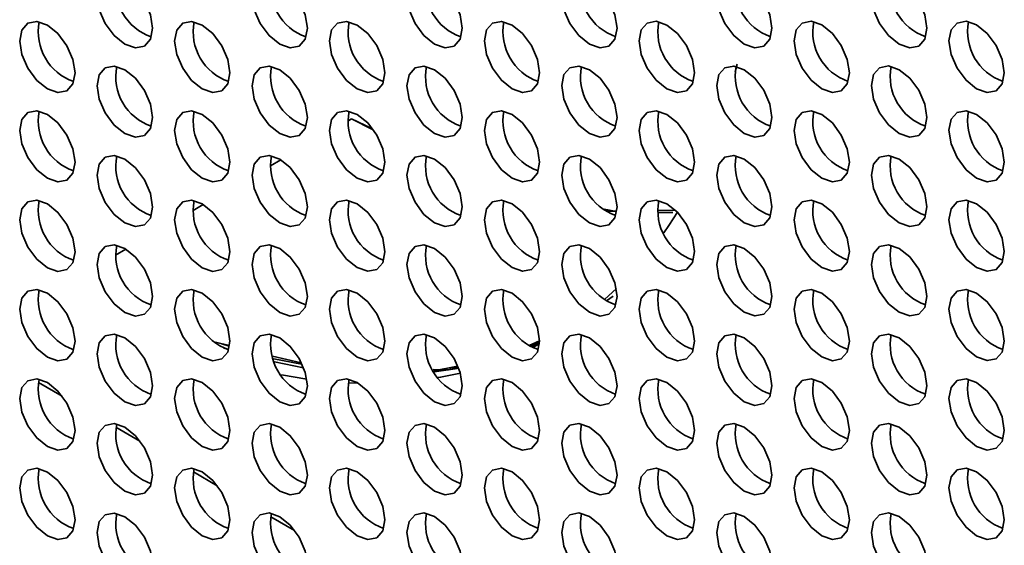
# Model space of a CAD drawing. Header units: millimetres. Extents: x 1 to 1119, y -1 to 863.
# Tile 141 of 211: x 865 to 878, y 671 to 678. Entities that reach past the tile are written whole.
import ezdxf

# ---------------------------------------------------------------- set-up
doc = ezdxf.new("R2010")
doc.units = ezdxf.units.MM

msp = doc.modelspace()

# ---------------------------------------------------------------- linework, layer by layer
at = {"color": 7, "linetype": 'Continuous', "lineweight": 35}
for p, q in [((874.1375, 677.2828), (874.1618, 677.3808)), ((869.1861, 676.653), (869.2316, 676.6792)), ((869.2316, 676.6792), (869.4911, 676.5578)), ((869.2316, 676.6792), (869.5018, 676.5437)), ((868.1961, 676.0815), (868.3279, 676.1575)), ((867.2062, 675.51), (867.3378, 675.586)), ((872.4603, 675.5247), (872.6195, 675.4952)), ((873.1512, 675.509), (873.3573, 675.5113)), ((873.154, 675.4839), (873.3376, 675.4825)), ((866.2162, 674.9385), (866.3477, 675.0144)), ((872.4655, 674.3712), (872.6176, 674.5101)), ((872.4927, 674.3539), (872.5761, 674.4155)), ((867.6699, 673.7811), (867.4938, 673.8237)), ((867.5729, 673.8057), (867.6688, 673.7724)), ((871.503, 673.7821), (871.6369, 673.8404)), ((871.6368, 673.8211), (871.5213, 673.77)), ((871.544, 673.7578), (871.6358, 673.8042)), ((867.6624, 673.7301), (867.6016, 673.7493)), ((868.5878, 673.5591), (868.2228, 673.6474)), ((868.2373, 673.611), (868.5941, 673.5449)), ((868.6202, 673.498), (868.2462, 673.5727)), ((870.2847, 673.46), (870.5858, 673.5185)), ((868.3352, 673.4064), (868.66, 673.354)), ((869.1907, 673.3048), (869.3173, 673.3001))]:
    msp.add_line(p, q, dxfattribs=at)
at = {"color": 8, "linetype": 'Continuous', "lineweight": 35}
for p, q in [((865.2314, 673.3078), (865.5352, 673.1325)), ((866.2214, 672.7363), (866.5251, 672.561)), ((867.2113, 672.1649), (867.5151, 671.9895)), ((868.2013, 671.5934), (868.505, 671.418))]:
    msp.add_line(p, q, dxfattribs=at)
at = {"color": 7, "linetype": 'Continuous', "lineweight": 35, "flags": 128}
for points in [[(866.6874, 677.8398), (866.6605, 678.0116), (866.5838, 678.1883), (866.4691, 678.343), (866.3338, 678.4522), (866.1985, 678.4992), (866.0838, 678.4769), (866.0072, 678.3887), (865.9803, 678.248), (866.0072, 678.0762), (866.0838, 677.8995), (866.1985, 677.7448), (866.3338, 677.6356), (866.4691, 677.5886), (866.5838, 677.6109), (866.6605, 677.6991), (866.6874, 677.8398)], [(868.6673, 677.84), (868.6404, 678.0117), (868.5637, 678.1884), (868.449, 678.3432), (868.3137, 678.4523), (868.1784, 678.4994), (868.0637, 678.4771), (867.9871, 678.3889), (867.9602, 678.2482), (867.9871, 678.0764), (868.0637, 677.8997), (868.1784, 677.745), (868.3137, 677.6358), (868.449, 677.5888), (868.5637, 677.6111), (868.6404, 677.6993), (868.6673, 677.84)], [(870.6472, 677.8402), (870.6203, 678.0119), (870.5436, 678.1886), (870.4289, 678.3433), (870.2936, 678.4525), (870.1583, 678.4996), (870.0436, 678.4773), (869.967, 678.3891), (869.9401, 678.2484), (869.967, 678.0766), (870.0436, 677.8999), (870.1583, 677.7452), (870.2936, 677.636), (870.4289, 677.589), (870.5436, 677.6112), (870.6203, 677.6995), (870.6472, 677.8402)], [(872.6271, 677.8403), (872.6002, 678.0121), (872.5235, 678.1888), (872.4088, 678.3435), (872.2735, 678.4527), (872.1382, 678.4997), (872.0235, 678.4775), (871.9469, 678.3893), (871.92, 678.2485), (871.9469, 678.0768), (872.0235, 677.9001), (872.1382, 677.7454), (872.2735, 677.6362), (872.4088, 677.5892), (872.5235, 677.6114), (872.6002, 677.6996), (872.6271, 677.8403)], [(874.607, 677.8405), (874.5801, 678.0123), (874.5034, 678.189), (874.3887, 678.3437), (874.2534, 678.4529), (874.1181, 678.4999), (874.0034, 678.4776), (873.9268, 678.3894), (873.8999, 678.2487), (873.9268, 678.077), (874.0034, 677.9003), (874.1181, 677.7455), (874.2534, 677.6364), (874.3887, 677.5893), (874.5034, 677.6116), (874.5801, 677.6998), (874.607, 677.8405)], [(876.5869, 677.8407), (876.56, 678.0125), (876.4833, 678.1892), (876.3686, 678.3439), (876.2333, 678.4531), (876.098, 678.5001), (875.9833, 678.4778), (875.9067, 678.3896), (875.8798, 678.2489), (875.9067, 678.0771), (875.9833, 677.9005), (876.098, 677.7457), (876.2333, 677.6366), (876.3686, 677.5895), (876.4833, 677.6118), (876.56, 677.7), (876.5869, 677.8407)], [(865.6974, 677.2681), (865.6705, 677.4399), (865.5939, 677.6166), (865.4792, 677.7713), (865.3439, 677.8805), (865.2086, 677.9275), (865.0939, 677.9052), (865.0172, 677.817), (864.9903, 677.6763), (865.0172, 677.5045), (865.0939, 677.3279), (865.2086, 677.1731), (865.3439, 677.0639), (865.4792, 677.0169), (865.5939, 677.0392), (865.6705, 677.1274), (865.6974, 677.2681)], [(867.6773, 677.2683), (867.6504, 677.4401), (867.5738, 677.6168), (867.4591, 677.7715), (867.3238, 677.8807), (867.1885, 677.9277), (867.0738, 677.9054), (866.9971, 677.8172), (866.9702, 677.6765), (866.9971, 677.5047), (867.0738, 677.328), (867.1885, 677.1733), (867.3238, 677.0641), (867.4591, 677.0171), (867.5738, 677.0394), (867.6504, 677.1276), (867.6773, 677.2683)], [(869.6572, 677.2685), (869.6303, 677.4403), (869.5537, 677.617), (869.439, 677.7717), (869.3037, 677.8809), (869.1684, 677.9279), (869.0537, 677.9056), (868.977, 677.8174), (868.9501, 677.6767), (868.977, 677.5049), (869.0537, 677.3282), (869.1684, 677.1735), (869.3037, 677.0643), (869.439, 677.0173), (869.5537, 677.0396), (869.6303, 677.1278), (869.6572, 677.2685)], [(871.6371, 677.2687), (871.6102, 677.4404), (871.5336, 677.6171), (871.4189, 677.7719), (871.2836, 677.881), (871.1483, 677.9281), (871.0336, 677.9058), (870.9569, 677.8176), (870.93, 677.6769), (870.9569, 677.5051), (871.0336, 677.3284), (871.1483, 677.1737), (871.2836, 677.0645), (871.4189, 677.0175), (871.5336, 677.0398), (871.6102, 677.128), (871.6371, 677.2687)], [(873.617, 677.2689), (873.5901, 677.4406), (873.5135, 677.6173), (873.3988, 677.772), (873.2635, 677.8812), (873.1282, 677.9283), (873.0135, 677.906), (872.9368, 677.8178), (872.9099, 677.6771), (872.9368, 677.5053), (873.0135, 677.3286), (873.1282, 677.1739), (873.2635, 677.0647), (873.3988, 677.0177), (873.5135, 677.04), (873.5901, 677.1282), (873.617, 677.2689)], [(875.5969, 677.269), (875.57, 677.4408), (875.4934, 677.6175), (875.3787, 677.7722), (875.2434, 677.8814), (875.1081, 677.9284), (874.9934, 677.9062), (874.9167, 677.818), (874.8898, 677.6773), (874.9167, 677.5055), (874.9934, 677.3288), (875.1081, 677.1741), (875.2434, 677.0649), (875.3787, 677.0178), (875.4934, 677.0401), (875.57, 677.1283), (875.5969, 677.269)], [(877.5768, 677.2692), (877.5499, 677.441), (877.4733, 677.6177), (877.3586, 677.7724), (877.2233, 677.8816), (877.088, 677.9286), (876.9733, 677.9063), (876.8966, 677.8181), (876.8697, 677.6774), (876.8966, 677.5057), (876.9733, 677.329), (877.088, 677.1742), (877.2233, 677.0651), (877.3586, 677.018), (877.4733, 677.0403), (877.5499, 677.1285), (877.5768, 677.2692)], [(866.6874, 676.6966), (866.6605, 676.8684), (866.5838, 677.0451), (866.4691, 677.1998), (866.3338, 677.309), (866.1985, 677.356), (866.0838, 677.3337), (866.0072, 677.2455), (865.9803, 677.1048), (866.0072, 676.9331), (866.0838, 676.7564), (866.1985, 676.6016), (866.3338, 676.4925), (866.4691, 676.4454), (866.5838, 676.4677), (866.6605, 676.5559), (866.6874, 676.6966)], [(868.6673, 676.6968), (868.6404, 676.8686), (868.5637, 677.0453), (868.449, 677.2), (868.3137, 677.3092), (868.1784, 677.3562), (868.0637, 677.3339), (867.9871, 677.2457), (867.9602, 677.105), (867.9871, 676.9332), (868.0637, 676.7566), (868.1784, 676.6018), (868.3137, 676.4926), (868.449, 676.4456), (868.5637, 676.4679), (868.6404, 676.5561), (868.6673, 676.6968)], [(870.6472, 676.697), (870.6203, 676.8688), (870.5436, 677.0455), (870.4289, 677.2002), (870.2936, 677.3094), (870.1583, 677.3564), (870.0436, 677.3341), (869.967, 677.2459), (869.9401, 677.1052), (869.967, 676.9334), (870.0436, 676.7567), (870.1583, 676.602), (870.2936, 676.4928), (870.4289, 676.4458), (870.5436, 676.4681), (870.6203, 676.5563), (870.6472, 676.697)], [(872.6271, 676.6972), (872.6002, 676.869), (872.5235, 677.0457), (872.4088, 677.2004), (872.2735, 677.3096), (872.1382, 677.3566), (872.0235, 677.3343), (871.9469, 677.2461), (871.92, 677.1054), (871.9469, 676.9336), (872.0235, 676.7569), (872.1382, 676.6022), (872.2735, 676.493), (872.4088, 676.446), (872.5235, 676.4683), (872.6002, 676.5565), (872.6271, 676.6972)], [(874.607, 676.6974), (874.5801, 676.8692), (874.5034, 677.0458), (874.3887, 677.2006), (874.2534, 677.3097), (874.1181, 677.3568), (874.0034, 677.3345), (873.9268, 677.2463), (873.8999, 677.1056), (873.9268, 676.9338), (874.0034, 676.7571), (874.1181, 676.6024), (874.2534, 676.4932), (874.3887, 676.4462), (874.5034, 676.4685), (874.5801, 676.5567), (874.607, 676.6974)], [(876.5869, 676.6976), (876.56, 676.8693), (876.4833, 677.046), (876.3686, 677.2007), (876.2333, 677.3099), (876.098, 677.357), (875.9833, 677.3347), (875.9067, 677.2465), (875.8798, 677.1058), (875.9067, 676.934), (875.9833, 676.7573), (876.098, 676.6026), (876.2333, 676.4934), (876.3686, 676.4464), (876.4833, 676.4687), (876.56, 676.5569), (876.5869, 676.6976)], [(865.6974, 676.125), (865.6705, 676.2967), (865.5939, 676.4734), (865.4792, 676.6281), (865.3439, 676.7373), (865.2086, 676.7844), (865.0939, 676.7621), (865.0172, 676.6739), (864.9903, 676.5332), (865.0172, 676.3614), (865.0939, 676.1847), (865.2086, 676.03), (865.3439, 675.9208), (865.4792, 675.8738), (865.5939, 675.896), (865.6705, 675.9843), (865.6974, 676.125)], [(867.6773, 676.1251), (867.6504, 676.2969), (867.5738, 676.4736), (867.4591, 676.6283), (867.3238, 676.7375), (867.1885, 676.7845), (867.0738, 676.7623), (866.9971, 676.6741), (866.9702, 676.5334), (866.9971, 676.3616), (867.0738, 676.1849), (867.1885, 676.0302), (867.3238, 675.921), (867.4591, 675.8739), (867.5738, 675.8962), (867.6504, 675.9844), (867.6773, 676.1251)], [(869.6572, 676.1253), (869.6303, 676.2971), (869.5537, 676.4738), (869.439, 676.6285), (869.3037, 676.7377), (869.1684, 676.7847), (869.0537, 676.7624), (868.977, 676.6742), (868.9501, 676.5335), (868.977, 676.3618), (869.0537, 676.1851), (869.1684, 676.0303), (869.3037, 675.9212), (869.439, 675.8741), (869.5537, 675.8964), (869.6303, 675.9846), (869.6572, 676.1253)], [(871.6371, 676.1255), (871.6102, 676.2973), (871.5336, 676.474), (871.4189, 676.6287), (871.2836, 676.7379), (871.1483, 676.7849), (871.0336, 676.7626), (870.9569, 676.6744), (870.93, 676.5337), (870.9569, 676.3619), (871.0336, 676.1852), (871.1483, 676.0305), (871.2836, 675.9213), (871.4189, 675.8743), (871.5336, 675.8966), (871.6102, 675.9848), (871.6371, 676.1255)], [(873.617, 676.1257), (873.5901, 676.2975), (873.5135, 676.4742), (873.3988, 676.6289), (873.2635, 676.7381), (873.1282, 676.7851), (873.0135, 676.7628), (872.9368, 676.6746), (872.9099, 676.5339), (872.9368, 676.3621), (873.0135, 676.1854), (873.1282, 676.0307), (873.2635, 675.9215), (873.3988, 675.8745), (873.5135, 675.8968), (873.5901, 675.985), (873.617, 676.1257)], [(875.5969, 676.1259), (875.57, 676.2977), (875.4934, 676.4744), (875.3787, 676.6291), (875.2434, 676.7383), (875.1081, 676.7853), (874.9934, 676.763), (874.9167, 676.6748), (874.8898, 676.5341), (874.9167, 676.3623), (874.9934, 676.1856), (875.1081, 676.0309), (875.2434, 675.9217), (875.3787, 675.8747), (875.4934, 675.897), (875.57, 675.9852), (875.5969, 676.1259)], [(877.5768, 676.1261), (877.5499, 676.2979), (877.4733, 676.4745), (877.3586, 676.6293), (877.2233, 676.7384), (877.088, 676.7855), (876.9733, 676.7632), (876.8966, 676.675), (876.8697, 676.5343), (876.8966, 676.3625), (876.9733, 676.1858), (877.088, 676.0311), (877.2233, 675.9219), (877.3586, 675.8749), (877.4733, 675.8972), (877.5499, 675.9854), (877.5768, 676.1261)], [(866.6874, 675.5535), (866.6605, 675.7253), (866.5838, 675.9019), (866.4691, 676.0567), (866.3338, 676.1658), (866.1985, 676.2129), (866.0838, 676.1906), (866.0072, 676.1024), (865.9803, 675.9617), (866.0072, 675.7899), (866.0838, 675.6132), (866.1985, 675.4585), (866.3338, 675.3493), (866.4691, 675.3023), (866.5838, 675.3246), (866.6605, 675.4128), (866.6874, 675.5535)], [(868.6673, 675.5537), (868.6404, 675.7254), (868.5637, 675.9021), (868.449, 676.0568), (868.3137, 676.166), (868.1784, 676.2131), (868.0637, 676.1908), (867.9871, 676.1026), (867.9602, 675.9619), (867.9871, 675.7901), (868.0637, 675.6134), (868.1784, 675.4587), (868.3137, 675.3495), (868.449, 675.3025), (868.5637, 675.3248), (868.6404, 675.413), (868.6673, 675.5537)], [(870.6472, 675.5538), (870.6203, 675.7256), (870.5436, 675.9023), (870.4289, 676.057), (870.2936, 676.1662), (870.1583, 676.2132), (870.0436, 676.191), (869.967, 676.1028), (869.9401, 675.962), (869.967, 675.7903), (870.0436, 675.6136), (870.1583, 675.4589), (870.2936, 675.3497), (870.4289, 675.3026), (870.5436, 675.3249), (870.6203, 675.4131), (870.6472, 675.5538)], [(872.6271, 675.554), (872.6002, 675.7258), (872.5235, 675.9025), (872.4088, 676.0572), (872.2735, 676.1664), (872.1382, 676.2134), (872.0235, 676.1911), (871.9469, 676.1029), (871.92, 675.9622), (871.9469, 675.7905), (872.0235, 675.6138), (872.1382, 675.459), (872.2735, 675.3499), (872.4088, 675.3028), (872.5235, 675.3251), (872.6002, 675.4133), (872.6271, 675.554)], [(874.607, 675.5542), (874.5801, 675.726), (874.5034, 675.9027), (874.3887, 676.0574), (874.2534, 676.1666), (874.1181, 676.2136), (874.0034, 676.1913), (873.9268, 676.1031), (873.8999, 675.9624), (873.9268, 675.7906), (874.0034, 675.6139), (874.1181, 675.4592), (874.2534, 675.35), (874.3887, 675.303), (874.5034, 675.3253), (874.5801, 675.4135), (874.607, 675.5542)], [(876.5869, 675.5544), (876.56, 675.7262), (876.4833, 675.9029), (876.3686, 676.0576), (876.2333, 676.1668), (876.098, 676.2138), (875.9833, 676.1915), (875.9067, 676.1033), (875.8798, 675.9626), (875.9067, 675.7908), (875.9833, 675.6141), (876.098, 675.4594), (876.2333, 675.3502), (876.3686, 675.3032), (876.4833, 675.3255), (876.56, 675.4137), (876.5869, 675.5544)], [(865.6974, 674.9818), (865.6705, 675.1536), (865.5939, 675.3303), (865.4792, 675.485), (865.3439, 675.5942), (865.2086, 675.6412), (865.0939, 675.6189), (865.0172, 675.5307), (864.9903, 675.39), (865.0172, 675.2182), (865.0939, 675.0415), (865.2086, 674.8868), (865.3439, 674.7776), (865.4792, 674.7306), (865.5939, 674.7529), (865.6705, 674.8411), (865.6974, 674.9818)], [(867.6773, 674.982), (867.6504, 675.1538), (867.5738, 675.3305), (867.4591, 675.4852), (867.3238, 675.5944), (867.1885, 675.6414), (867.0738, 675.6191), (866.9971, 675.5309), (866.9702, 675.3902), (866.9971, 675.2184), (867.0738, 675.0417), (867.1885, 674.887), (867.3238, 674.7778), (867.4591, 674.7308), (867.5738, 674.7531), (867.6504, 674.8413), (867.6773, 674.982)], [(869.6572, 674.9822), (869.6303, 675.1539), (869.5537, 675.3306), (869.439, 675.4854), (869.3037, 675.5945), (869.1684, 675.6416), (869.0537, 675.6193), (868.977, 675.5311), (868.9501, 675.3904), (868.977, 675.2186), (869.0537, 675.0419), (869.1684, 674.8872), (869.3037, 674.778), (869.439, 674.731), (869.5537, 674.7533), (869.6303, 674.8415), (869.6572, 674.9822)], [(871.6371, 674.9824), (871.6102, 675.1541), (871.5336, 675.3308), (871.4189, 675.4855), (871.2836, 675.5947), (871.1483, 675.6418), (871.0336, 675.6195), (870.9569, 675.5313), (870.93, 675.3906), (870.9569, 675.2188), (871.0336, 675.0421), (871.1483, 674.8874), (871.2836, 674.7782), (871.4189, 674.7312), (871.5336, 674.7534), (871.6102, 674.8417), (871.6371, 674.9824)], [(873.617, 674.9825), (873.5901, 675.1543), (873.5135, 675.331), (873.3988, 675.4857), (873.2635, 675.5949), (873.1282, 675.6419), (873.0135, 675.6197), (872.9368, 675.5315), (872.9099, 675.3908), (872.9368, 675.219), (873.0135, 675.0423), (873.1282, 674.8876), (873.2635, 674.7784), (873.3988, 674.7313), (873.5135, 674.7536), (873.5901, 674.8418), (873.617, 674.9825)], [(875.5969, 674.9827), (875.57, 675.1545), (875.4934, 675.3312), (875.3787, 675.4859), (875.2434, 675.5951), (875.1081, 675.6421), (874.9934, 675.6198), (874.9167, 675.5316), (874.8898, 675.3909), (874.9167, 675.2192), (874.9934, 675.0425), (875.1081, 674.8877), (875.2434, 674.7786), (875.3787, 674.7315), (875.4934, 674.7538), (875.57, 674.842), (875.5969, 674.9827)], [(877.5768, 674.9829), (877.5499, 675.1547), (877.4733, 675.3314), (877.3586, 675.4861), (877.2233, 675.5953), (877.088, 675.6423), (876.9733, 675.62), (876.8966, 675.5318), (876.8697, 675.3911), (876.8966, 675.2193), (876.9733, 675.0427), (877.088, 674.8879), (877.2233, 674.7787), (877.3586, 674.7317), (877.4733, 674.754), (877.5499, 674.8422), (877.5768, 674.9829)], [(873.2255, 675.2222), (873.2896, 675.316), (873.3984, 675.4861)], [(866.6874, 674.4103), (866.6605, 674.5821), (866.5838, 674.7588), (866.4691, 674.9135), (866.3338, 675.0227), (866.1985, 675.0697), (866.0838, 675.0474), (866.0072, 674.9592), (865.9803, 674.8185), (866.0072, 674.6467), (866.0838, 674.4701), (866.1985, 674.3153), (866.3338, 674.2061), (866.4691, 674.1591), (866.5838, 674.1814), (866.6605, 674.2696), (866.6874, 674.4103)], [(868.6673, 674.4105), (868.6404, 674.5823), (868.5637, 674.759), (868.449, 674.9137), (868.3137, 675.0229), (868.1784, 675.0699), (868.0637, 675.0476), (867.9871, 674.9594), (867.9602, 674.8187), (867.9871, 674.6469), (868.0637, 674.4702), (868.1784, 674.3155), (868.3137, 674.2063), (868.449, 674.1593), (868.5637, 674.1816), (868.6404, 674.2698), (868.6673, 674.4105)], [(870.6472, 674.4107), (870.6203, 674.5825), (870.5436, 674.7592), (870.4289, 674.9139), (870.2936, 675.0231), (870.1583, 675.0701), (870.0436, 675.0478), (869.967, 674.9596), (869.9401, 674.8189), (869.967, 674.6471), (870.0436, 674.4704), (870.1583, 674.3157), (870.2936, 674.2065), (870.4289, 674.1595), (870.5436, 674.1818), (870.6203, 674.27), (870.6472, 674.4107)], [(872.6271, 674.4109), (872.6002, 674.5827), (872.5235, 674.7593), (872.4088, 674.9141), (872.2735, 675.0232), (872.1382, 675.0703), (872.0235, 675.048), (871.9469, 674.9598), (871.92, 674.8191), (871.9469, 674.6473), (872.0235, 674.4706), (872.1382, 674.3159), (872.2735, 674.2067), (872.4088, 674.1597), (872.5235, 674.182), (872.6002, 674.2702), (872.6271, 674.4109)], [(874.607, 674.4111), (874.5801, 674.5828), (874.5034, 674.7595), (874.3887, 674.9142), (874.2534, 675.0234), (874.1181, 675.0705), (874.0034, 675.0482), (873.9268, 674.96), (873.8999, 674.8193), (873.9268, 674.6475), (874.0034, 674.4708), (874.1181, 674.3161), (874.2534, 674.2069), (874.3887, 674.1599), (874.5034, 674.1821), (874.5801, 674.2704), (874.607, 674.4111)], [(876.5869, 674.4112), (876.56, 674.583), (876.4833, 674.7597), (876.3686, 674.9144), (876.2333, 675.0236), (876.098, 675.0706), (875.9833, 675.0484), (875.9067, 674.9602), (875.8798, 674.8194), (875.9067, 674.6477), (875.9833, 674.471), (876.098, 674.3163), (876.2333, 674.2071), (876.3686, 674.16), (876.4833, 674.1823), (876.56, 674.2705), (876.5869, 674.4112)], [(865.6974, 673.8386), (865.6705, 674.0104), (865.5939, 674.1871), (865.4792, 674.3418), (865.3439, 674.451), (865.2086, 674.498), (865.0939, 674.4758), (865.0172, 674.3876), (864.9903, 674.2469), (865.0172, 674.0751), (865.0939, 673.8984), (865.2086, 673.7437), (865.3439, 673.6345), (865.4792, 673.5874), (865.5939, 673.6097), (865.6705, 673.6979), (865.6974, 673.8386)], [(867.6773, 673.8388), (867.6504, 674.0106), (867.5738, 674.1873), (867.4591, 674.342), (867.3238, 674.4512), (867.1885, 674.4982), (867.0738, 674.4759), (866.9971, 674.3877), (866.9702, 674.247), (866.9971, 674.0753), (867.0738, 673.8986), (867.1885, 673.7438), (867.3238, 673.6347), (867.4591, 673.5876), (867.5738, 673.6099), (867.6504, 673.6981), (867.6773, 673.8388)], [(869.6572, 673.839), (869.6303, 674.0108), (869.5537, 674.1875), (869.439, 674.3422), (869.3037, 674.4514), (869.1684, 674.4984), (869.0537, 674.4761), (868.977, 674.3879), (868.9501, 674.2472), (868.977, 674.0754), (869.0537, 673.8988), (869.1684, 673.744), (869.3037, 673.6348), (869.439, 673.5878), (869.5537, 673.6101), (869.6303, 673.6983), (869.6572, 673.839)], [(871.6371, 673.8392), (871.6102, 674.011), (871.5336, 674.1877), (871.4189, 674.3424), (871.2836, 674.4516), (871.1483, 674.4986), (871.0336, 674.4763), (870.9569, 674.3881), (870.93, 674.2474), (870.9569, 674.0756), (871.0336, 673.8989), (871.1483, 673.7442), (871.2836, 673.635), (871.4189, 673.588), (871.5336, 673.6103), (871.6102, 673.6985), (871.6371, 673.8392)], [(873.617, 673.8394), (873.5901, 674.0112), (873.5135, 674.1879), (873.3988, 674.3426), (873.2635, 674.4518), (873.1282, 674.4988), (873.0135, 674.4765), (872.9368, 674.3883), (872.9099, 674.2476), (872.9368, 674.0758), (873.0135, 673.8991), (873.1282, 673.7444), (873.2635, 673.6352), (873.3988, 673.5882), (873.5135, 673.6105), (873.5901, 673.6987), (873.617, 673.8394)], [(875.5969, 673.8396), (875.57, 674.0113), (875.4934, 674.188), (875.3787, 674.3428), (875.2434, 674.4519), (875.1081, 674.499), (874.9934, 674.4767), (874.9167, 674.3885), (874.8898, 674.2478), (874.9167, 674.076), (874.9934, 673.8993), (875.1081, 673.7446), (875.2434, 673.6354), (875.3787, 673.5884), (875.4934, 673.6107), (875.57, 673.6989), (875.5969, 673.8396)], [(877.5768, 673.8398), (877.5499, 674.0115), (877.4733, 674.1882), (877.3586, 674.3429), (877.2233, 674.4521), (877.088, 674.4992), (876.9733, 674.4769), (876.8966, 674.3887), (876.8697, 674.248), (876.8966, 674.0762), (876.9733, 673.8995), (877.088, 673.7448), (877.2233, 673.6356), (877.3586, 673.5886), (877.4733, 673.6108), (877.5499, 673.6991), (877.5768, 673.8398)], [(866.6874, 673.2672), (866.6605, 673.4389), (866.5838, 673.6156), (866.4691, 673.7703), (866.3338, 673.8795), (866.1985, 673.9266), (866.0838, 673.9043), (866.0072, 673.8161), (865.9803, 673.6754), (866.0072, 673.5036), (866.0838, 673.3269), (866.1985, 673.1722), (866.3338, 673.063), (866.4691, 673.016), (866.5838, 673.0382), (866.6605, 673.1265), (866.6874, 673.2672)], [(868.6673, 673.2673), (868.6404, 673.4391), (868.5637, 673.6158), (868.449, 673.7705), (868.3137, 673.8797), (868.1784, 673.9267), (868.0637, 673.9045), (867.9871, 673.8163), (867.9602, 673.6756), (867.9871, 673.5038), (868.0637, 673.3271), (868.1784, 673.1724), (868.3137, 673.0632), (868.449, 673.0162), (868.5637, 673.0384), (868.6404, 673.1266), (868.6673, 673.2673)], [(870.6472, 673.2675), (870.6203, 673.4393), (870.5436, 673.616), (870.4289, 673.7707), (870.2936, 673.8799), (870.1583, 673.9269), (870.0436, 673.9046), (869.967, 673.8164), (869.9401, 673.6757), (869.967, 673.504), (870.0436, 673.3273), (870.1583, 673.1725), (870.2936, 673.0634), (870.4289, 673.0163), (870.5436, 673.0386), (870.6203, 673.1268), (870.6472, 673.2675)], [(872.6271, 673.2677), (872.6002, 673.4395), (872.5235, 673.6162), (872.4088, 673.7709), (872.2735, 673.8801), (872.1382, 673.9271), (872.0235, 673.9048), (871.9469, 673.8166), (871.92, 673.6759), (871.9469, 673.5041), (872.0235, 673.3275), (872.1382, 673.1727), (872.2735, 673.0635), (872.4088, 673.0165), (872.5235, 673.0388), (872.6002, 673.127), (872.6271, 673.2677)], [(874.607, 673.2679), (874.5801, 673.4397), (874.5034, 673.6164), (874.3887, 673.7711), (874.2534, 673.8803), (874.1181, 673.9273), (874.0034, 673.905), (873.9268, 673.8168), (873.8999, 673.6761), (873.9268, 673.5043), (874.0034, 673.3276), (874.1181, 673.1729), (874.2534, 673.0637), (874.3887, 673.0167), (874.5034, 673.039), (874.5801, 673.1272), (874.607, 673.2679)], [(876.5869, 673.2681), (876.56, 673.4399), (876.4833, 673.6166), (876.3686, 673.7713), (876.2333, 673.8805), (876.098, 673.9275), (875.9833, 673.9052), (875.9067, 673.817), (875.8798, 673.6763), (875.9067, 673.5045), (875.9833, 673.3278), (876.098, 673.1731), (876.2333, 673.0639), (876.3686, 673.0169), (876.4833, 673.0392), (876.56, 673.1274), (876.5869, 673.2681)], [(870.602, 673.4932), (870.5587, 673.4852), (870.2903, 673.4448)], [(870.3408, 673.3712), (870.3701, 673.3763), (870.6233, 673.4289)], [(865.6974, 672.6955), (865.6705, 672.8673), (865.5939, 673.044), (865.4792, 673.1987), (865.3439, 673.3079), (865.2086, 673.3549), (865.0939, 673.3326), (865.0172, 673.2444), (864.9903, 673.1037), (865.0172, 672.9319), (865.0939, 672.7552), (865.2086, 672.6005), (865.3439, 672.4913), (865.4792, 672.4443), (865.5939, 672.4666), (865.6705, 672.5548), (865.6974, 672.6955)], [(867.6773, 672.6957), (867.6504, 672.8674), (867.5738, 673.0441), (867.4591, 673.1989), (867.3238, 673.308), (867.1885, 673.3551), (867.0738, 673.3328), (866.9971, 673.2446), (866.9702, 673.1039), (866.9971, 672.9321), (867.0738, 672.7554), (867.1885, 672.6007), (867.3238, 672.4915), (867.4591, 672.4445), (867.5738, 672.4668), (867.6504, 672.555), (867.6773, 672.6957)], [(869.6572, 672.6959), (869.6303, 672.8676), (869.5537, 673.0443), (869.439, 673.199), (869.3037, 673.3082), (869.1684, 673.3553), (869.0537, 673.333), (868.977, 673.2448), (868.9501, 673.1041), (868.977, 672.9323), (869.0537, 672.7556), (869.1684, 672.6009), (869.3037, 672.4917), (869.439, 672.4447), (869.5537, 672.467), (869.6303, 672.5552), (869.6572, 672.6959)], [(871.6371, 672.696), (871.6102, 672.8678), (871.5336, 673.0445), (871.4189, 673.1992), (871.2836, 673.3084), (871.1483, 673.3554), (871.0336, 673.3332), (870.9569, 673.245), (870.93, 673.1042), (870.9569, 672.9325), (871.0336, 672.7558), (871.1483, 672.6011), (871.2836, 672.4919), (871.4189, 672.4448), (871.5336, 672.4671), (871.6102, 672.5553), (871.6371, 672.696)], [(873.617, 672.6962), (873.5901, 672.868), (873.5135, 673.0447), (873.3988, 673.1994), (873.2635, 673.3086), (873.1282, 673.3556), (873.0135, 673.3333), (872.9368, 673.2451), (872.9099, 673.1044), (872.9368, 672.9327), (873.0135, 672.756), (873.1282, 672.6012), (873.2635, 672.4921), (873.3988, 672.445), (873.5135, 672.4673), (873.5901, 672.5555), (873.617, 672.6962)], [(875.5969, 672.6964), (875.57, 672.8682), (875.4934, 673.0449), (875.3787, 673.1996), (875.2434, 673.3088), (875.1081, 673.3558), (874.9934, 673.3335), (874.9167, 673.2453), (874.8898, 673.1046), (874.9167, 672.9328), (874.9934, 672.7562), (875.1081, 672.6014), (875.2434, 672.4922), (875.3787, 672.4452), (875.4934, 672.4675), (875.57, 672.5557), (875.5969, 672.6964)], [(877.5768, 672.6966), (877.5499, 672.8684), (877.4733, 673.0451), (877.3586, 673.1998), (877.2233, 673.309), (877.088, 673.356), (876.9733, 673.3337), (876.8966, 673.2455), (876.8697, 673.1048), (876.8966, 672.933), (876.9733, 672.7563), (877.088, 672.6016), (877.2233, 672.4924), (877.3586, 672.4454), (877.4733, 672.4677), (877.5499, 672.5559), (877.5768, 672.6966)], [(866.6874, 672.124), (866.6605, 672.2958), (866.5838, 672.4725), (866.4691, 672.6272), (866.3338, 672.7364), (866.1985, 672.7834), (866.0838, 672.7611), (866.0072, 672.6729), (865.9803, 672.5322), (866.0072, 672.3604), (866.0838, 672.1837), (866.1985, 672.029), (866.3338, 671.9198), (866.4691, 671.8728), (866.5838, 671.8951), (866.6605, 671.9833), (866.6874, 672.124)], [(868.6673, 672.1242), (868.6404, 672.296), (868.5637, 672.4727), (868.449, 672.6274), (868.3137, 672.7366), (868.1784, 672.7836), (868.0637, 672.7613), (867.9871, 672.6731), (867.9602, 672.5324), (867.9871, 672.3606), (868.0637, 672.1839), (868.1784, 672.0292), (868.3137, 671.92), (868.449, 671.873), (868.5637, 671.8953), (868.6404, 671.9835), (868.6673, 672.1242)], [(870.6472, 672.1244), (870.6203, 672.2961), (870.5436, 672.4728), (870.4289, 672.6276), (870.2936, 672.7367), (870.1583, 672.7838), (870.0436, 672.7615), (869.967, 672.6733), (869.9401, 672.5326), (869.967, 672.3608), (870.0436, 672.1841), (870.1583, 672.0294), (870.2936, 671.9202), (870.4289, 671.8732), (870.5436, 671.8955), (870.6203, 671.9837), (870.6472, 672.1244)], [(872.6271, 672.1246), (872.6002, 672.2963), (872.5235, 672.473), (872.4088, 672.6277), (872.2735, 672.7369), (872.1382, 672.784), (872.0235, 672.7617), (871.9469, 672.6735), (871.92, 672.5328), (871.9469, 672.361), (872.0235, 672.1843), (872.1382, 672.0296), (872.2735, 671.9204), (872.4088, 671.8734), (872.5235, 671.8956), (872.6002, 671.9839), (872.6271, 672.1246)], [(874.607, 672.1247), (874.5801, 672.2965), (874.5034, 672.4732), (874.3887, 672.6279), (874.2534, 672.7371), (874.1181, 672.7841), (874.0034, 672.7619), (873.9268, 672.6737), (873.8999, 672.533), (873.9268, 672.3612), (874.0034, 672.1845), (874.1181, 672.0298), (874.2534, 671.9206), (874.3887, 671.8735), (874.5034, 671.8958), (874.5801, 671.984), (874.607, 672.1247)], [(876.5869, 672.1249), (876.56, 672.2967), (876.4833, 672.4734), (876.3686, 672.6281), (876.2333, 672.7373), (876.098, 672.7843), (875.9833, 672.762), (875.9067, 672.6738), (875.8798, 672.5331), (875.9067, 672.3614), (875.9833, 672.1847), (876.098, 672.0299), (876.2333, 671.9208), (876.3686, 671.8737), (876.4833, 671.896), (876.56, 671.9842), (876.5869, 672.1249)], [(865.6974, 671.5523), (865.6705, 671.7241), (865.5939, 671.9008), (865.4792, 672.0555), (865.3439, 672.1647), (865.2086, 672.2117), (865.0939, 672.1894), (865.0172, 672.1012), (864.9903, 671.9605), (865.0172, 671.7888), (865.0939, 671.6121), (865.2086, 671.4573), (865.3439, 671.3482), (865.4792, 671.3011), (865.5939, 671.3234), (865.6705, 671.4116), (865.6974, 671.5523)], [(867.6773, 671.5525), (867.6504, 671.7243), (867.5738, 671.901), (867.4591, 672.0557), (867.3238, 672.1649), (867.1885, 672.2119), (867.0738, 672.1896), (866.9971, 672.1014), (866.9702, 671.9607), (866.9971, 671.7889), (867.0738, 671.6123), (867.1885, 671.4575), (867.3238, 671.3484), (867.4591, 671.3013), (867.5738, 671.3236), (867.6504, 671.4118), (867.6773, 671.5525)], [(869.6572, 671.5527), (869.6303, 671.7245), (869.5537, 671.9012), (869.439, 672.0559), (869.3037, 672.1651), (869.1684, 672.2121), (869.0537, 672.1898), (868.977, 672.1016), (868.9501, 671.9609), (868.977, 671.7891), (869.0537, 671.6124), (869.1684, 671.4577), (869.3037, 671.3485), (869.439, 671.3015), (869.5537, 671.3238), (869.6303, 671.412), (869.6572, 671.5527)], [(871.6371, 671.5529), (871.6102, 671.7247), (871.5336, 671.9014), (871.4189, 672.0561), (871.2836, 672.1653), (871.1483, 672.2123), (871.0336, 672.19), (870.9569, 672.1018), (870.93, 671.9611), (870.9569, 671.7893), (871.0336, 671.6126), (871.1483, 671.4579), (871.2836, 671.3487), (871.4189, 671.3017), (871.5336, 671.324), (871.6102, 671.4122), (871.6371, 671.5529)], [(873.617, 671.5531), (873.5901, 671.7248), (873.5135, 671.9015), (873.3988, 672.0563), (873.2635, 672.1654), (873.1282, 672.2125), (873.0135, 672.1902), (872.9368, 672.102), (872.9099, 671.9613), (872.9368, 671.7895), (873.0135, 671.6128), (873.1282, 671.4581), (873.2635, 671.3489), (873.3988, 671.3019), (873.5135, 671.3242), (873.5901, 671.4124), (873.617, 671.5531)], [(875.5969, 671.5533), (875.57, 671.725), (875.4934, 671.9017), (875.3787, 672.0564), (875.2434, 672.1656), (875.1081, 672.2127), (874.9934, 672.1904), (874.9167, 672.1022), (874.8898, 671.9615), (874.9167, 671.7897), (874.9934, 671.613), (875.1081, 671.4583), (875.2434, 671.3491), (875.3787, 671.3021), (875.4934, 671.3244), (875.57, 671.4126), (875.5969, 671.5533)], [(877.5768, 671.5534), (877.5499, 671.7252), (877.4733, 671.9019), (877.3586, 672.0566), (877.2233, 672.1658), (877.088, 672.2128), (876.9733, 672.1906), (876.8966, 672.1024), (876.8697, 671.9616), (876.8966, 671.7899), (876.9733, 671.6132), (877.088, 671.4585), (877.2233, 671.3493), (877.3586, 671.3022), (877.4733, 671.3245), (877.5499, 671.4127), (877.5768, 671.5534)], [(866.6874, 670.9808), (866.6605, 671.1526), (866.5838, 671.3293), (866.4691, 671.484), (866.3338, 671.5932), (866.1985, 671.6402), (866.0838, 671.618), (866.0072, 671.5298), (865.9803, 671.3891), (866.0072, 671.2173), (866.0838, 671.0406), (866.1985, 670.8859), (866.3338, 670.7767), (866.4691, 670.7296), (866.5838, 670.7519), (866.6605, 670.8401), (866.6874, 670.9808)], [(868.6673, 670.981), (868.6404, 671.1528), (868.5637, 671.3295), (868.449, 671.4842), (868.3137, 671.5934), (868.1784, 671.6404), (868.0637, 671.6181), (867.9871, 671.5299), (867.9602, 671.3892), (867.9871, 671.2175), (868.0637, 671.0408), (868.1784, 670.886), (868.3137, 670.7769), (868.449, 670.7298), (868.5637, 670.7521), (868.6404, 670.8403), (868.6673, 670.981)], [(870.6472, 670.9812), (870.6203, 671.153), (870.5436, 671.3297), (870.4289, 671.4844), (870.2936, 671.5936), (870.1583, 671.6406), (870.0436, 671.6183), (869.967, 671.5301), (869.9401, 671.3894), (869.967, 671.2176), (870.0436, 671.041), (870.1583, 670.8862), (870.2936, 670.777), (870.4289, 670.73), (870.5436, 670.7523), (870.6203, 670.8405), (870.6472, 670.9812)], [(872.6271, 670.9814), (872.6002, 671.1532), (872.5235, 671.3299), (872.4088, 671.4846), (872.2735, 671.5938), (872.1382, 671.6408), (872.0235, 671.6185), (871.9469, 671.5303), (871.92, 671.3896), (871.9469, 671.2178), (872.0235, 671.0411), (872.1382, 670.8864), (872.2735, 670.7772), (872.4088, 670.7302), (872.5235, 670.7525), (872.6002, 670.8407), (872.6271, 670.9814)], [(874.607, 670.9816), (874.5801, 671.1534), (874.5034, 671.3301), (874.3887, 671.4848), (874.2534, 671.594), (874.1181, 671.641), (874.0034, 671.6187), (873.9268, 671.5305), (873.8999, 671.3898), (873.9268, 671.218), (874.0034, 671.0413), (874.1181, 670.8866), (874.2534, 670.7774), (874.3887, 670.7304), (874.5034, 670.7527), (874.5801, 670.8409), (874.607, 670.9816)], [(876.5869, 670.9818), (876.56, 671.1535), (876.4833, 671.3302), (876.3686, 671.485), (876.2333, 671.5941), (876.098, 671.6412), (875.9833, 671.6189), (875.9067, 671.5307), (875.8798, 671.39), (875.9067, 671.2182), (875.9833, 671.0415), (876.098, 670.8868), (876.2333, 670.7776), (876.3686, 670.7306), (876.4833, 670.7529), (876.56, 670.8411), (876.5869, 670.9818)]]:
    msp.add_lwpolyline(points, dxfattribs=at)
at = {"color": 7, "linetype": 'Continuous', "lineweight": 35}
for centre, start, end in [((866.8885, 678.3641), 168.837, 251.1576), ((868.8684, 678.3643), 168.83664, 251.15809), ((870.8483, 678.3645), 168.83696, 251.15777), ((872.8282, 678.3647), 168.83703, 251.15744), ((874.8081, 678.3649), 168.83696, 251.15744), ((876.788, 678.365), 168.83717, 251.15756), ((865.8986, 677.7924), 168.83668, 251.15792), ((867.8785, 677.7926), 168.83694, 251.15753), ((869.8584, 677.7928), 168.83705, 251.15768), ((871.8383, 677.793), 168.83738, 251.15735), ((873.8182, 677.7932), 168.837, 251.1574), ((875.7981, 677.7934), 168.83719, 251.15727), ((877.778, 677.7936), 168.83717, 251.15756), ((866.8885, 677.221), 168.83673, 251.158), ((868.8684, 677.2211), 168.837, 251.1576), ((870.8483, 677.2213), 168.83664, 251.15809), ((872.8282, 677.2215), 168.83696, 251.15777), ((874.8081, 677.2217), 168.837, 251.1574), ((876.788, 677.2219), 168.83719, 251.15727), ((865.8986, 676.6493), 168.83694, 251.15753), ((867.8785, 676.6495), 168.83668, 251.15792), ((869.8584, 676.6497), 168.83741, 251.15719), ((871.8383, 676.6498), 168.83705, 251.15768), ((873.8182, 676.65), 168.83694, 251.15773), ((875.7981, 676.6502), 168.83723, 251.15723), ((877.778, 676.6504), 168.83719, 251.15727), ((866.8885, 676.0778), 168.837, 251.1576), ((868.8684, 676.078), 168.83673, 251.158), ((870.8483, 676.0782), 168.837, 251.1576), ((872.8282, 676.0784), 168.83664, 251.15809), ((874.8081, 676.0785), 168.83694, 251.15773), ((876.788, 676.0787), 168.83723, 251.15723), ((865.8986, 675.5061), 168.83668, 251.15792), ((867.8785, 675.5063), 168.83694, 251.15753), ((869.8584, 675.5065), 168.83714, 251.15759), ((871.8383, 675.5067), 168.83741, 251.15719), ((873.8182, 675.5069), 168.83661, 251.15805), ((875.7981, 675.5071), 168.83717, 251.15756), ((877.778, 675.5072), 168.83723, 251.15723), ((866.8885, 674.9346), 168.83673, 251.158), ((868.8684, 674.9348), 168.837, 251.1576), ((870.8483, 674.935), 168.83673, 251.158), ((872.8282, 674.9352), 168.837, 251.1576), ((874.8081, 674.9354), 168.83661, 251.15805), ((876.788, 674.9356), 168.83717, 251.15756), ((865.8986, 674.363), 168.83692, 251.15754), ((867.8785, 674.3632), 168.83668, 251.15792), ((869.8584, 674.3633), 168.83741, 251.15719), ((871.8383, 674.3635), 168.83714, 251.15759), ((873.8182, 674.3637), 168.83697, 251.15756), ((875.7981, 674.3639), 168.83685, 251.15788), ((877.778, 674.3641), 168.83717, 251.15756), ((866.8885, 673.7915), 168.83698, 251.15762), ((868.8684, 673.7917), 168.83673, 251.158), ((870.8483, 673.7919), 168.837, 251.1576), ((872.8282, 673.792), 168.83673, 251.158), ((874.8081, 673.7922), 168.83697, 251.15756), ((876.788, 673.7924), 168.83685, 251.15788), ((865.8986, 673.2198), 168.837, 251.1576), ((867.8785, 673.22), 168.83692, 251.15754), ((869.8584, 673.2202), 168.83714, 251.15759), ((871.8383, 673.2204), 168.83741, 251.15719), ((873.8182, 673.2206), 168.8367, 251.15796), ((875.7981, 673.2207), 168.8372, 251.1574), ((877.778, 673.2209), 168.83685, 251.15788), ((866.8885, 672.6483), 168.83705, 251.15768), ((868.8684, 672.6485), 168.83698, 251.15762), ((870.8483, 672.6487), 168.83673, 251.158), ((872.8282, 672.6489), 168.837, 251.1576), ((874.8081, 672.6491), 168.8367, 251.15796), ((876.788, 672.6493), 168.8372, 251.1574), ((865.8986, 672.0767), 168.83692, 251.15754), ((867.8785, 672.0768), 168.837, 251.1576), ((869.8584, 672.077), 168.83739, 251.15721), ((871.8383, 672.0772), 168.83714, 251.15759), ((873.8182, 672.0774), 168.83697, 251.15756), ((875.7981, 672.0776), 168.83694, 251.15779), ((877.778, 672.0778), 168.8372, 251.1574), ((866.8885, 671.5052), 168.83698, 251.15762), ((868.8684, 671.5054), 168.83705, 251.15768), ((870.8483, 671.5055), 168.83698, 251.15762), ((872.8282, 671.5057), 168.83673, 251.158), ((874.8081, 671.5059), 168.83697, 251.15756), ((876.788, 671.5061), 168.83694, 251.15779)]:
    msp.add_arc(centre, 0.67, start, end, dxfattribs=at)
for points, knots in [([(872.4701, 675.5163), (872.4899, 675.5107), (872.5432, 675.4955), (872.5907, 675.5002), (872.6206, 675.5031)], [0, 0, 0, 0, 0.3723123, 1, 1, 1, 1]), ([(870.5904, 673.5081), (870.5593, 673.4964), (870.4642, 673.4606), (870.3505, 673.4694), (870.2739, 673.4753)], [0, 0, 0, 0, 0.3262232, 1, 1, 1, 1])]:
    msp.add_open_spline(points, degree=3, knots=knots, dxfattribs=at)

doc.saveas('drawing.dxf')
